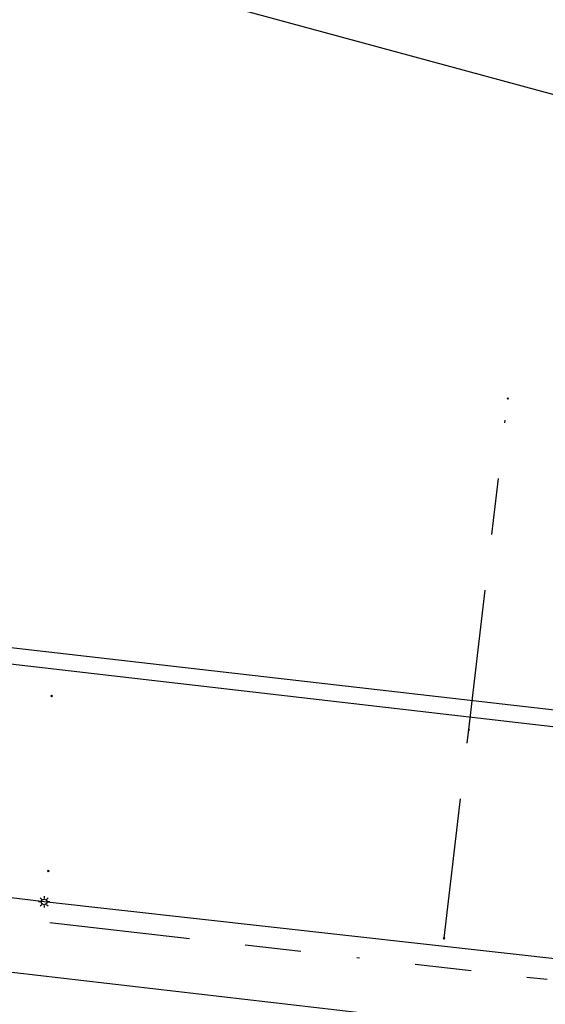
# Model space of a CAD drawing. Header units: metres. Extents: x 253430 to 254090, y 592748 to 593165.
# Tile 21 of 146: x 253672 to 253690, y 592869 to 592904. Entities that reach past the tile are written whole.
import ezdxf
from ezdxf.lldxf.tags import DXFTag

# ---------------------------------------------------------------- set-up
doc = ezdxf.new("R2010")
doc.units = ezdxf.units.M
doc.linetypes.add('RI-OVERIG-SO', pattern=[17, 5, -2, 2, -2, 0, -2, 2, -2])
for name, color, linetype in [('B-WE-IE-MEUBILAIR-S', 7, 'Continuous'), ('B-WE-KL-ET_LS-G', 190, 'KL-LS-SO'), ('B-WE-KL-ET_LS_KABELBED-G', 190, 'Continuous'), ('B-WE-KL-GAS_HD-G', 30, 'KL-GAS_HD-SO'), ('B-WE-KL-GAS_LD-G', 50, 'KL-GAS_LD-SO'), ('B-WE-KL-WATER-G', 170, 'KL-WATER-SO'), ('B-WE-RI-VRIJVERVAL-G', 210, 'RI-OVERIG-SO'), ('B-WE-RI-VRIJVERVAL_HULPSTUK-S', 210, 'Continuous')]:
    doc.layers.add(name, color=color, linetype=linetype)
doc.styles.add('NLCS-ISO', font='txt')
doc.styles.get("Standard").update_dxf_attribs({"font": 'simplex.shx'})
tags = doc.linetypes.add('KL-GAS_HD-SO', pattern='A,4,-1,[69,NLCS.SHX,S=0.5,R=0,X=0,Y=0],-1,4,-1,["H",Standard,S=1,R=0,X=0,Y=-0.5],-2', length=13).pattern_tags.tags
tags[18] = DXFTag(74, 10)
tags = doc.linetypes.add('KL-GAS_LD-SO', pattern='A,4,-1,[69,NLCS.SHX,S=0.5,R=0,X=0,Y=0],-1,4,-1,["L",Standard,S=1,R=0,X=0.25,Y=-0.5],-2', length=13).pattern_tags.tags
tags[18] = DXFTag(74, 10)
tags = doc.linetypes.add('KL-LS-SO', pattern='A,4,-1,[103,NLCS.SHX,S=0.75,R=0,X=0,Y=0],-1,4,-1,["L",Standard,S=1,R=0,X=0,Y=-0.5],-2', length=13).pattern_tags.tags
tags[18] = DXFTag(74, 10)
doc.linetypes.add('KL-WATER-SO', pattern='A,7,-0.5,[168,NLCS.SHX,S=0.75,R=0,X=0.75,Y=0],-2', length=9.5)

# ---------------------------------------------------------------- blocks, each defined once
blk = doc.blocks.new('SIE-MEUBILAIR_PAAL_LICHTMAST-SO')
for points in [[(-0.62, 0), (-1, 0)], [(-0.71, 0.71), (-0.44, 0.44)], [(0, 1), (0, 0.62)], [(0.44, 0.44), (0.71, 0.71)], [(1, 0), (0.62, 0)], [(-0.71, -0.71), (-0.44, -0.44)], [(0, -0.62), (0, -1)], [(0.44, -0.44), (0.71, -0.71)]]:
    blk.add_lwpolyline(points)
blk.add_circle((0, 0), 0.5)
blk = doc.blocks.new('SRI-HULP_OVERIG-SO')
at = {"color": 0, "linetype": 'ByBlock', "lineweight": 18}
for points in [[(-0.14, 0.14), (0.14, -0.14)], [(0.14, 0.14), (-0.14, -0.14)]]:
    blk.add_lwpolyline(points, dxfattribs=at)
at = {"color": 0, "linetype": 'ByBlock', "lineweight": 18, "style": 'NLCS-ISO', "flags": 1}
for tag, p in [('TYPE', (1.5, 0)), ('LABEL', (1.5, -1.5)), ('OMSCHRIJVING', (1.5, -3))]:
    blk.add_attdef(tag, p, '', height=1, dxfattribs=at)

msp = doc.modelspace()

# ---------------------------------------------------------------- linework, layer by layer
at = {"layer": 'B-WE-KL-ET_LS-G'}
for points in [[(253720.398, 592942.447), (253719.712, 592939.82), (253708.527, 592896.798), (253671.56, 592906.828), (253660.575, 592909.695), (253660.965, 592911.209), (253661.435, 592913.005), (253667.067, 592934.502), (253667.788, 592937.264), (253668.407, 592939.617), (253673.294, 592958.291), (253675.531, 592957.715), (253678.298, 592956.942)], [(253672.445, 592872.916), (253667.643, 592873.502), (253655.758, 592874.85), (253650.737, 592873.421), (253649.529, 592872.901)], [(253696.701, 592870.214), (253672.445, 592872.916)]]:
    msp.add_lwpolyline(points, dxfattribs=at)
at = {"layer": 'B-WE-KL-ET_LS_KABELBED-G'}
for points in [[(253709.079, 592898.922), (253708.527, 592896.798), (253671.56, 592906.828), (253660.575, 592909.695)], [(253672.445, 592872.916), (253667.643, 592873.502), (253655.758, 592874.85), (253650.737, 592873.421), (253649.529, 592872.901)], [(253696.701, 592870.214), (253672.445, 592872.916)]]:
    msp.add_lwpolyline(points, dxfattribs=at)
at = {"layer": 'B-WE-KL-GAS_HD-G'}
msp.add_lwpolyline([(253610.718, 592888.897), (253612.42, 592888.694), (253649.897, 592884.442), (253654.488, 592883.892), (253703.148, 592878.314)], dxfattribs=at)
at = {"layer": 'B-WE-KL-GAS_LD-G'}
msp.add_lwpolyline([(253654.384, 592883.344), (253702.995, 592877.728)], dxfattribs=at)
at = {"layer": 'B-WE-KL-WATER-G'}
msp.add_lwpolyline([(253646.818, 592873.247), (253714.823, 592865.37)], dxfattribs=at)
at = {"layer": 'B-WE-RI-VRIJVERVAL-G'}
for points in [[(253687.57, 592879.05), (253688.96, 592890.84)], [(253686.69, 592871.62), (253687.57, 592879.05)], [(253638.67, 592876.07), (253690.36, 592870.16)]]:
    msp.add_lwpolyline(points, dxfattribs=at)

# ---------------------------------------------------------------- block references
at = {"layer": 'B-WE-IE-MEUBILAIR-S', "xscale": 0.2, "yscale": 0.2, "zscale": 0.2}
msp.add_blockref('SIE-MEUBILAIR_PAAL_LICHTMAST-SO', (253672.445, 592872.916), dxfattribs=at)
at = {"layer": 'B-WE-RI-VRIJVERVAL_HULPSTUK-S', "xscale": 0.2, "yscale": 0.2, "zscale": 0.2}
for p in [(253688.96, 592890.84), (253672.712, 592880.245), (253687.572, 592879.047), (253672.592, 592874.019), (253686.689, 592871.617)]:
    msp.add_blockref('SRI-HULP_OVERIG-SO', p, dxfattribs=at)

doc.saveas('drawing.dxf')
